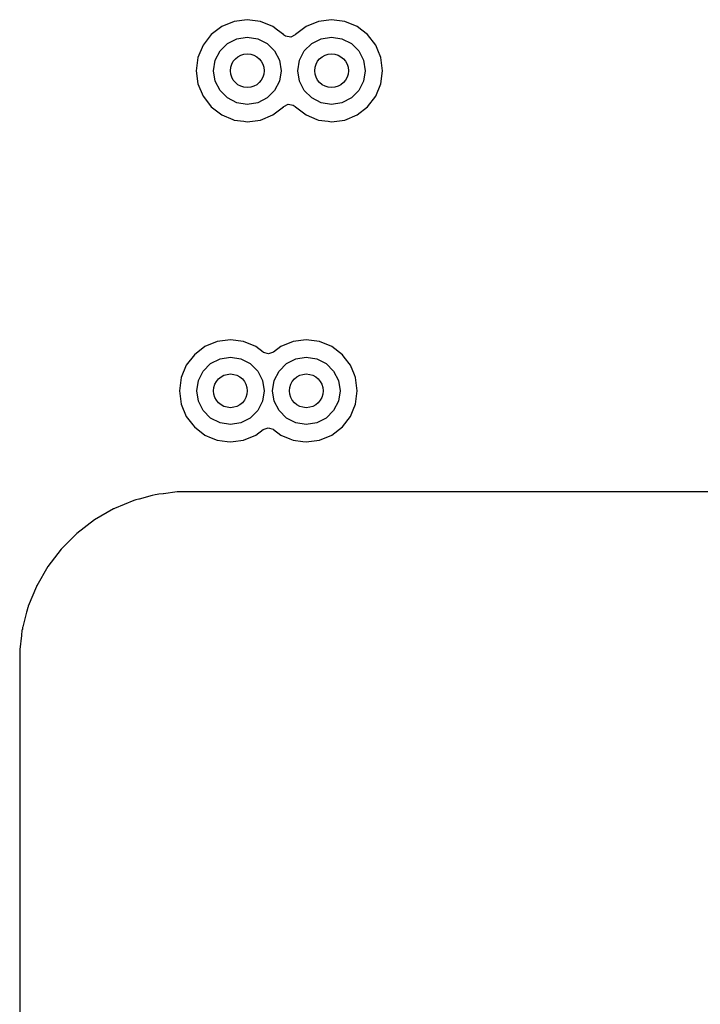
# Model space of a CAD drawing. Extents: x 0.4 to 10.6, y -8.1 to -0.4.
# Tile 7 of 29: x 4.843 to 5.16, y -2.917 to -2.456. Entities that reach past the tile are written whole.
import ezdxf

# ---------------------------------------------------------------- set-up
doc = ezdxf.new("R2010")
doc.units = 0
doc.header["$MEASUREMENT"] = 0
doc.layers.add('BLACK', color=7, linetype='CONTINUOUS')

msp = doc.modelspace()

# ---------------------------------------------------------------- linework, layer by layer
at = {"layer": 'BLACK', "linetype": 'CONTINUOUS'}
for p, q in [((4.94882, -2.45647), (4.94265, -2.45728)), ((4.95499, -2.45728), (4.94882, -2.45647)), ((4.94882, -2.45647), (4.94882, -2.45647)), ((4.98819, -2.45647), (4.98202, -2.45728)), ((4.99436, -2.45728), (4.98819, -2.45647)), ((4.98819, -2.45647), (4.98819, -2.45647)), ((4.9369, -2.45966), (4.93196, -2.46345)), ((4.94265, -2.45728), (4.9369, -2.45966)), ((4.9369, -2.45966), (4.9369, -2.45966)), ((4.94265, -2.45728), (4.94265, -2.45728)), ((4.96074, -2.45966), (4.95499, -2.45728)), ((4.95499, -2.45728), (4.95499, -2.45728)), ((4.96288, -2.4613), (4.96074, -2.45966)), ((4.96074, -2.45966), (4.96074, -2.45966)), ((4.96074, -2.45966), (4.96074, -2.45966)), ((4.96568, -2.46345), (4.96288, -2.4613)), ((4.97627, -2.45966), (4.97133, -2.46345)), ((4.98202, -2.45728), (4.97627, -2.45966)), ((4.97627, -2.45966), (4.97627, -2.45966)), ((4.98202, -2.45728), (4.98202, -2.45728)), ((5.00011, -2.45966), (4.99436, -2.45728)), ((4.99436, -2.45728), (4.99436, -2.45728)), ((5.00225, -2.4613), (5.00011, -2.45966)), ((5.00011, -2.45966), (5.00011, -2.45966)), ((5.00011, -2.45966), (5.00011, -2.45966)), ((5.00505, -2.46345), (5.00225, -2.4613)), ((4.93196, -2.46345), (4.92817, -2.46839)), ((4.93196, -2.46345), (4.93196, -2.46345)), ((4.93956, -2.46757), (4.94395, -2.46534)), ((4.94395, -2.46534), (4.94882, -2.46457)), ((4.94882, -2.46457), (4.95369, -2.46534)), ((4.95369, -2.46534), (4.95808, -2.46757)), ((4.96575, -2.46352), (4.96568, -2.46345)), ((4.96568, -2.46345), (4.96568, -2.46345)), ((4.96568, -2.46345), (4.96568, -2.46345)), ((4.96568, -2.46345), (4.96568, -2.46345)), ((4.96673, -2.46424), (4.96575, -2.46352)), ((4.96911, -2.46461), (4.96673, -2.46424)), ((4.97111, -2.4636), (4.96911, -2.46461)), ((4.97112, -2.46361), (4.97111, -2.4636)), ((4.9712, -2.46355), (4.97112, -2.46361)), ((4.97126, -2.46352), (4.9712, -2.46355)), ((4.97133, -2.46345), (4.97126, -2.46352)), ((4.97893, -2.46757), (4.98332, -2.46534)), ((4.98332, -2.46534), (4.98819, -2.46457)), ((4.98819, -2.46457), (4.99306, -2.46534)), ((4.99306, -2.46534), (4.99745, -2.46757)), ((5.00884, -2.46839), (5.00505, -2.46345)), ((5.00505, -2.46345), (5.00505, -2.46345)), ((5.00505, -2.46345), (5.00505, -2.46345)), ((5.00505, -2.46345), (5.00505, -2.46345)), ((5.00505, -2.46345), (5.00505, -2.46345)), ((4.92817, -2.46839), (4.92579, -2.47414)), ((4.92817, -2.46839), (4.92817, -2.46839)), ((4.93608, -2.47106), (4.93956, -2.46757)), ((4.95808, -2.46757), (4.96156, -2.47106)), ((4.97545, -2.47106), (4.97893, -2.46757)), ((4.99745, -2.46757), (5.00093, -2.47106)), ((5.00981, -2.47074), (5.00884, -2.46839)), ((5.00884, -2.46839), (5.00884, -2.46839)), ((5.01122, -2.47414), (5.00981, -2.47074)), ((4.92579, -2.47414), (4.92497, -2.48031)), ((4.92579, -2.47414), (4.92579, -2.47414)), ((4.93307, -2.48031), (4.93384, -2.47545)), ((4.93384, -2.47545), (4.93608, -2.47106)), ((4.96156, -2.47106), (4.9638, -2.47545)), ((4.9638, -2.47545), (4.96457, -2.48031)), ((4.97244, -2.48031), (4.97321, -2.47545)), ((4.97321, -2.47545), (4.97545, -2.47106)), ((5.00093, -2.47106), (5.00317, -2.47545)), ((5.00317, -2.47545), (5.00394, -2.48031)), ((5.01203, -2.48031), (5.01122, -2.47414)), ((4.92497, -2.48031), (4.92497, -2.48031)), ((4.92497, -2.48031), (4.92579, -2.48649)), ((4.93384, -2.48518), (4.93307, -2.48031)), ((4.96457, -2.48031), (4.9638, -2.48518)), ((4.97321, -2.48518), (4.97244, -2.48031)), ((5.00394, -2.48031), (5.00317, -2.48518)), ((5.01122, -2.48649), (5.01203, -2.48031)), ((4.92579, -2.48649), (4.92579, -2.48649)), ((4.92579, -2.48649), (4.92817, -2.49224)), ((4.93608, -2.48957), (4.93384, -2.48518)), ((4.9638, -2.48518), (4.96156, -2.48957)), ((4.97545, -2.48957), (4.97321, -2.48518)), ((5.00317, -2.48518), (5.00093, -2.48957)), ((5.00884, -2.49224), (5.01122, -2.48649)), ((4.92817, -2.49224), (4.92817, -2.49224)), ((4.92817, -2.49224), (4.93068, -2.49551)), ((4.93956, -2.49306), (4.93608, -2.48957)), ((4.94395, -2.49529), (4.93956, -2.49306)), ((4.95808, -2.49306), (4.95369, -2.49529)), ((4.96156, -2.48957), (4.95808, -2.49306)), ((4.97893, -2.49306), (4.97545, -2.48957)), ((4.98332, -2.49529), (4.97893, -2.49306)), ((4.99745, -2.49306), (4.99306, -2.49529)), ((5.00093, -2.48957), (4.99745, -2.49306)), ((5.00505, -2.49718), (5.00884, -2.49224)), ((4.93068, -2.49551), (4.93196, -2.49718)), ((4.93196, -2.49718), (4.9369, -2.50097)), ((4.94882, -2.49606), (4.94395, -2.49529)), ((4.95369, -2.49529), (4.94882, -2.49606)), ((4.96074, -2.50097), (4.96568, -2.49718)), ((4.96568, -2.49718), (4.96575, -2.49711)), ((4.96568, -2.49718), (4.96568, -2.49718)), ((4.96575, -2.49711), (4.96581, -2.49708)), ((4.96581, -2.49708), (4.96588, -2.49702)), ((4.96588, -2.49702), (4.96589, -2.49703)), ((4.96589, -2.49703), (4.96789, -2.49602)), ((4.96789, -2.49602), (4.97027, -2.49639)), ((4.97027, -2.49639), (4.97126, -2.49711)), ((4.97126, -2.49711), (4.97133, -2.49718)), ((4.97133, -2.49718), (4.97133, -2.49718)), ((4.97133, -2.49718), (4.97627, -2.50097)), ((4.98819, -2.49606), (4.98332, -2.49529)), ((4.99306, -2.49529), (4.98819, -2.49606)), ((5.00011, -2.50097), (5.00505, -2.49718)), ((4.9369, -2.50097), (4.9369, -2.50097)), ((4.9369, -2.50097), (4.9369, -2.50097)), ((4.9369, -2.50097), (4.942, -2.50308)), ((4.942, -2.50308), (4.94265, -2.50335)), ((4.95499, -2.50335), (4.96074, -2.50097)), ((4.97627, -2.50097), (4.97627, -2.50097)), ((4.97627, -2.50097), (4.97627, -2.50097)), ((4.97627, -2.50097), (4.98137, -2.50308)), ((4.98137, -2.50308), (4.98202, -2.50335)), ((4.99436, -2.50335), (5.00011, -2.50097)), ((4.94265, -2.50335), (4.94728, -2.50396)), ((4.94728, -2.50396), (4.94882, -2.50416)), ((4.94882, -2.50416), (4.95005, -2.504)), ((4.94882, -2.50416), (4.94882, -2.50416)), ((4.94882, -2.50416), (4.94882, -2.50416)), ((4.95005, -2.504), (4.95499, -2.50335)), ((4.98202, -2.50335), (4.98665, -2.50396)), ((4.98665, -2.50396), (4.98819, -2.50416)), ((4.98819, -2.50416), (4.98942, -2.504)), ((4.98819, -2.50416), (4.98819, -2.50416)), ((4.98819, -2.50416), (4.98819, -2.50416)), ((4.98942, -2.504), (4.99436, -2.50335)), ((4.93477, -2.60689), (4.92902, -2.60927)), ((4.94094, -2.60608), (4.93477, -2.60689)), ((4.93477, -2.60689), (4.93477, -2.60689)), ((4.94712, -2.60689), (4.94094, -2.60608)), ((4.94094, -2.60608), (4.94094, -2.60608)), ((4.95287, -2.60927), (4.94712, -2.60689)), ((4.94712, -2.60689), (4.94712, -2.60689)), ((4.97021, -2.60689), (4.96446, -2.60927)), ((4.97638, -2.60608), (4.97021, -2.60689)), ((4.97021, -2.60689), (4.97021, -2.60689)), ((4.98255, -2.60689), (4.97638, -2.60608)), ((4.97638, -2.60608), (4.97638, -2.60608)), ((4.9883, -2.60927), (4.98255, -2.60689)), ((4.98255, -2.60689), (4.98255, -2.60689)), ((4.92408, -2.61306), (4.92029, -2.618)), ((4.92902, -2.60927), (4.92408, -2.61306)), ((4.92408, -2.61306), (4.92408, -2.61306)), ((4.92902, -2.60927), (4.92902, -2.60927)), ((4.95629, -2.6119), (4.95287, -2.60927)), ((4.95645, -2.61202), (4.95629, -2.6119)), ((4.95876, -2.6127), (4.95645, -2.61202)), ((4.96103, -2.6119), (4.95876, -2.6127)), ((4.96446, -2.60927), (4.96103, -2.6119)), ((4.96446, -2.60927), (4.96446, -2.60927)), ((4.99324, -2.61306), (4.9883, -2.60927)), ((4.99409, -2.61417), (4.99324, -2.61306)), ((4.99324, -2.61306), (4.99324, -2.61306)), ((4.99324, -2.61306), (4.99324, -2.61306)), ((4.99324, -2.61306), (4.99324, -2.61306)), ((4.99324, -2.61306), (4.99324, -2.61306)), ((4.92029, -2.618), (4.91791, -2.62375)), ((4.92029, -2.618), (4.92029, -2.618)), ((4.9282, -2.62066), (4.93169, -2.61718)), ((4.93169, -2.61718), (4.93608, -2.61494)), ((4.93608, -2.61494), (4.94094, -2.61417)), ((4.94094, -2.61417), (4.94581, -2.61494)), ((4.94581, -2.61494), (4.9502, -2.61718)), ((4.9502, -2.61718), (4.95369, -2.62066)), ((4.96364, -2.62066), (4.96712, -2.61718)), ((4.96712, -2.61718), (4.97151, -2.61494)), ((4.97151, -2.61494), (4.97638, -2.61417)), ((4.97638, -2.61417), (4.98124, -2.61494)), ((4.98124, -2.61494), (4.98563, -2.61718)), ((4.98563, -2.61718), (4.98912, -2.62066)), ((4.99703, -2.618), (4.99409, -2.61417)), ((4.99889, -2.62248), (4.99703, -2.618)), ((4.99703, -2.618), (4.99703, -2.618)), ((4.92597, -2.62505), (4.9282, -2.62066)), ((4.95369, -2.62066), (4.95592, -2.62505)), ((4.9614, -2.62505), (4.96364, -2.62066)), ((4.98912, -2.62066), (4.99136, -2.62505)), ((4.99941, -2.62375), (4.99889, -2.62248)), ((4.91791, -2.62375), (4.9171, -2.62992)), ((4.91791, -2.62375), (4.91791, -2.62375)), ((4.9252, -2.62992), (4.92597, -2.62505)), ((4.95592, -2.62505), (4.95669, -2.62992)), ((4.96063, -2.62992), (4.9614, -2.62505)), ((4.99136, -2.62505), (4.99213, -2.62992)), ((5.00022, -2.62992), (4.99941, -2.62375)), ((4.9171, -2.62992), (4.9171, -2.62992)), ((4.9171, -2.62992), (4.91791, -2.63609)), ((4.92597, -2.63479), (4.9252, -2.62992)), ((4.95669, -2.62992), (4.95592, -2.63479)), ((4.9614, -2.63479), (4.96063, -2.62992)), ((4.99213, -2.62992), (4.99136, -2.63479)), ((4.99941, -2.63609), (5.00022, -2.62992)), ((4.91791, -2.63609), (4.91791, -2.63609)), ((4.91791, -2.63609), (4.92029, -2.64184)), ((4.9282, -2.63918), (4.92597, -2.63479)), ((4.95592, -2.63479), (4.95369, -2.63918)), ((4.96364, -2.63918), (4.9614, -2.63479)), ((4.99136, -2.63479), (4.98912, -2.63918)), ((4.9983, -2.63878), (4.99941, -2.63609)), ((4.93169, -2.64266), (4.9282, -2.63918)), ((4.95369, -2.63918), (4.9502, -2.64266)), ((4.96712, -2.64266), (4.96364, -2.63918)), ((4.98912, -2.63918), (4.98563, -2.64266)), ((4.99703, -2.64184), (4.9983, -2.63878)), ((4.92029, -2.64184), (4.92029, -2.64184)), ((4.92029, -2.64184), (4.92331, -2.64578)), ((4.92331, -2.64578), (4.92408, -2.64678)), ((4.93608, -2.6449), (4.93169, -2.64266)), ((4.94094, -2.64567), (4.93608, -2.6449)), ((4.94581, -2.6449), (4.94094, -2.64567)), ((4.9502, -2.64266), (4.94581, -2.6449)), ((4.97151, -2.6449), (4.96712, -2.64266)), ((4.97638, -2.64567), (4.97151, -2.6449)), ((4.98124, -2.6449), (4.97638, -2.64567)), ((4.98563, -2.64266), (4.98124, -2.6449)), ((4.99324, -2.64678), (4.99703, -2.64184)), ((4.92408, -2.64678), (4.92902, -2.65057)), ((4.95287, -2.65057), (4.95629, -2.64795)), ((4.95629, -2.64795), (4.95856, -2.64714)), ((4.95856, -2.64714), (4.96087, -2.64783)), ((4.96087, -2.64783), (4.96103, -2.64795)), ((4.96103, -2.64795), (4.96446, -2.65057)), ((4.9883, -2.65057), (4.99324, -2.64678)), ((4.92902, -2.65057), (4.92902, -2.65057)), ((4.92902, -2.65057), (4.92902, -2.65057)), ((4.92902, -2.65057), (4.93202, -2.65181)), ((4.93202, -2.65181), (4.93477, -2.65295)), ((4.93477, -2.65295), (4.9394, -2.65356)), ((4.9394, -2.65356), (4.94094, -2.65377)), ((4.94094, -2.65377), (4.94218, -2.6536)), ((4.94094, -2.65377), (4.94094, -2.65377)), ((4.94094, -2.65377), (4.94094, -2.65377)), ((4.94218, -2.6536), (4.94712, -2.65295)), ((4.94712, -2.65295), (4.95287, -2.65057)), ((4.96446, -2.65057), (4.96446, -2.65057)), ((4.96446, -2.65057), (4.96446, -2.65057)), ((4.96446, -2.65057), (4.96868, -2.65232)), ((4.96868, -2.65232), (4.97021, -2.65295)), ((4.97021, -2.65295), (4.97483, -2.65356)), ((4.97483, -2.65356), (4.97638, -2.65377)), ((4.97638, -2.65377), (4.97761, -2.6536)), ((4.97638, -2.65377), (4.97638, -2.65377)), ((4.97638, -2.65377), (4.97638, -2.65377)), ((4.97761, -2.6536), (4.98255, -2.65295)), ((4.98255, -2.65295), (4.9883, -2.65057)), ((4.90957, -2.678), (4.90753, -2.67815)), ((4.90969, -2.67799), (4.90957, -2.678)), ((4.9161, -2.67715), (4.90969, -2.67799)), ((4.92146, -2.67715), (4.9161, -2.67715)), ((4.92158, -2.67714), (4.92146, -2.67715)), ((4.92159, -2.67715), (4.92158, -2.67714)), ((5.72802, -2.67715), (4.92159, -2.67715)), ((4.89589, -2.68117), (4.88672, -2.68496)), ((4.89629, -2.68106), (4.89589, -2.68117)), ((4.89589, -2.68117), (4.89589, -2.68117)), ((4.89671, -2.68087), (4.89629, -2.68106)), ((4.89817, -2.68055), (4.89671, -2.68087)), ((4.89826, -2.68053), (4.89817, -2.68055)), ((4.90436, -2.6789), (4.89826, -2.68053)), ((4.90586, -2.67849), (4.90436, -2.6789)), ((4.90677, -2.67837), (4.90586, -2.67849)), ((4.90586, -2.67849), (4.90586, -2.67849)), ((4.90586, -2.67849), (4.90586, -2.67849)), ((4.90753, -2.67815), (4.90677, -2.67837)), ((4.88635, -2.68512), (4.87741, -2.69028)), ((4.88647, -2.68506), (4.88635, -2.68512)), ((4.88672, -2.68496), (4.88646, -2.68506)), ((4.88646, -2.68506), (4.88647, -2.68506)), ((4.87741, -2.69028), (4.86922, -2.69656)), ((4.86922, -2.69656), (4.86192, -2.70386)), ((4.86192, -2.70386), (4.85563, -2.71205)), ((4.85563, -2.71205), (4.85047, -2.721)), ((4.85032, -2.72136), (4.84652, -2.73053)), ((4.85041, -2.72111), (4.85032, -2.72136)), ((4.85047, -2.721), (4.85041, -2.72111)), ((4.85041, -2.72111), (4.85041, -2.72111)), ((4.84588, -2.73291), (4.84575, -2.7334)), ((4.84591, -2.73282), (4.84588, -2.73291)), ((4.84627, -2.73116), (4.84591, -2.73282)), ((4.84641, -2.73094), (4.84627, -2.73116)), ((4.84652, -2.73054), (4.84641, -2.73094)), ((4.84652, -2.73053), (4.84652, -2.73054)), ((4.84575, -2.7334), (4.84394, -2.74016)), ((4.84353, -2.74184), (4.84336, -2.74422)), ((4.84373, -2.74142), (4.84353, -2.74184)), ((4.84385, -2.74051), (4.84373, -2.74142)), ((4.84394, -2.74016), (4.84385, -2.74051)), ((4.84334, -2.74433), (4.8425, -2.75074)), ((4.84336, -2.74422), (4.84334, -2.74433)), ((4.8425, -2.75074), (4.8425, -2.75611)), ((4.8425, -2.75611), (4.8425, -2.75621)), ((4.8425, -2.75621), (4.8425, -2.75623)), ((4.8425, -2.75623), (4.8425, -3.44096))]:
    msp.add_line(p, q, dxfattribs=at)
at = {"layer": 'BLACK'}
for centre in [(4.94882, -2.48031), (4.98819, -2.48031), (4.94094, -2.62992), (4.97638, -2.62992)]:
    msp.add_circle(centre, 0.00787, dxfattribs=at)

doc.saveas('drawing.dxf')
